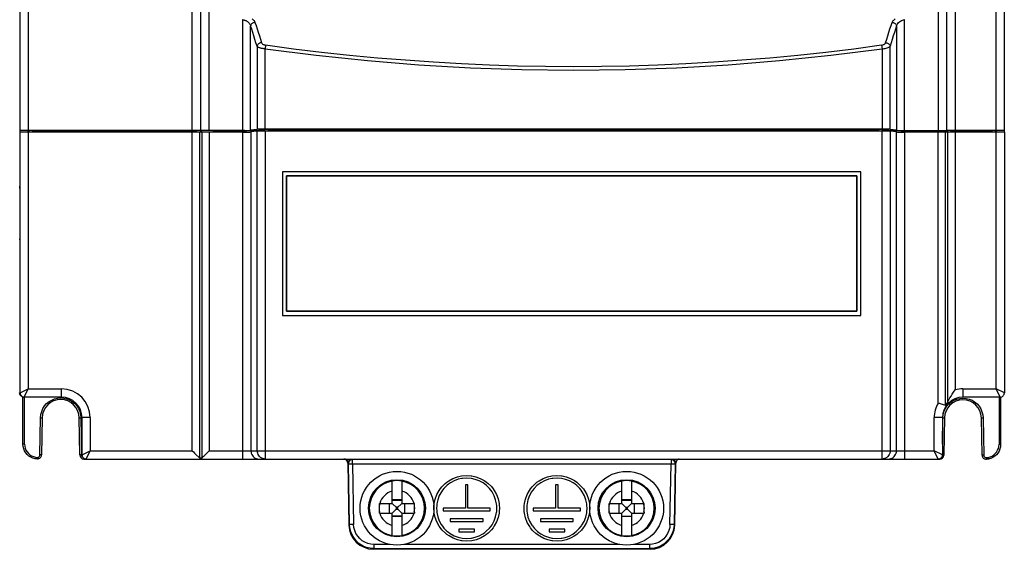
# Model space of a CAD drawing. Header units: millimetres. Extents: x 233 to 839, y 128 to 814.
# Tile 9 of 28: x 477 to 597, y 351 to 416. Entities that reach past the tile are written whole.
import ezdxf

# ---------------------------------------------------------------- set-up
doc = ezdxf.new("R2010")
doc.units = ezdxf.units.MM
doc.header["$LTSCALE"] = 65.395
doc.layers.get('0').update_dxf_attribs({"linetype": 'CONTINUOUS'})

msp = doc.modelspace()

# ---------------------------------------------------------------- linework, layer by layer
for p, q in [((498.11, 402.38), (498.11, 571.31)), ((477.12, 402.15), (477.12, 564.26)), ((597.12, 402.15), (597.12, 564.26)), ((478.12, 563.76), (478.12, 402.38)), ((591.12, 563.89), (591.12, 402.38)), ((596.12, 402.38), (596.12, 563.76)), ((499.11, 472.42), (499.11, 402.35)), ((500.14, 472.24), (500.14, 402.38)), ((589.06, 472.24), (589.06, 402.38)), ((590.12, 402.35), (590.12, 472.42)), ((499.14, 402.35), (499.14, 471.73)), ((590.06, 471.73), (590.06, 402.35)), ((477.1, 443.61), (477.08, 395.6)), ((504.24, 415.89), (504.24, 402.38)), ((584.96, 402.38), (584.96, 415.89)), ((505.23, 402.4), (505.23, 415.11)), ((583.97, 415.11), (583.97, 402.4)), ((506.01, 412.64), (506.01, 402.51)), ((507.05, 412.77), (506.99, 412.33)), ((506.99, 402.54), (506.99, 412.33)), ((582.15, 412.76), (582.21, 412.33)), ((582.21, 412.33), (582.21, 402.54)), ((583.2, 402.51), (583.2, 412.64)), ((477.12, 370.36), (477.12, 402.15)), ((498.11, 402.18), (477.96, 402.17)), ((498.11, 402.38), (478.12, 402.38)), ((478.12, 402.18), (478.12, 402.34)), ((478.12, 402.18), (478.12, 370.86)), ((478.62, 402.35), (478.62, 402.18)), ((498.63, 402.35), (478.62, 402.35)), ((498.11, 363.31), (498.11, 402.18)), ((498.63, 402.17), (498.63, 402.35)), ((499.32, 402.16), (498.98, 402.16)), ((498.98, 402.16), (498.98, 362.45)), ((499.13, 402.35), (499.11, 402.35)), ((499.13, 402.35), (499.13, 402.16)), ((499.32, 402.17), (499.14, 402.35)), ((499.14, 402.35), (499.14, 402.35)), ((499.32, 362.45), (499.32, 402.16)), ((504.52, 402.38), (499.99, 402.38)), ((504.28, 402.18), (500.18, 402.18)), ((500.18, 402.18), (500.18, 363.31)), ((500.69, 402.34), (500.64, 402.18)), ((500.69, 402.34), (500.69, 402.18)), ((501.19, 402.35), (501.04, 402.35)), ((501.19, 402.35), (504.48, 402.35)), ((501.19, 402.18), (501.19, 402.35)), ((504.24, 402.35), (504.24, 402.18)), ((504.28, 362.31), (504.28, 402.18)), ((506.01, 402.51), (505.23, 402.4)), ((506.04, 402.31), (505.26, 402.2)), ((505.26, 402.2), (505.26, 363.31)), ((506.04, 363.31), (506.04, 402.31)), ((506.16, 402.39), (506.21, 402.4)), ((506.21, 402.4), (506.92, 402.5)), ((506.21, 402.32), (506.21, 402.4)), ((506.99, 402.54), (506.72, 402.53)), ((506.75, 402.33), (507.02, 402.33)), ((506.92, 402.5), (506.92, 402.33)), ((507.02, 402.33), (507.02, 362.31)), ((507.41, 402.51), (565.05, 402.51)), ((507.41, 402.33), (507.41, 402.51)), ((515.09, 402.33), (515.09, 402.51)), ((515.62, 402.33), (515.62, 402.51)), ((516.62, 402.51), (516.62, 402.33)), ((519.12, 402.51), (519.12, 402.33)), ((520.12, 402.51), (520.12, 402.33)), ((522.62, 402.51), (522.62, 402.33)), ((523.62, 402.51), (523.62, 402.33)), ((524.09, 402.33), (524.09, 402.51)), ((565.11, 402.42), (565.05, 402.51)), ((565.05, 402.33), (565.05, 402.51)), ((565.07, 402.48), (574.16, 402.48)), ((565.11, 402.42), (565.62, 402.42)), ((565.11, 402.33), (565.11, 402.42)), ((565.62, 402.33), (565.62, 402.48)), ((566.62, 402.48), (566.62, 402.33)), ((566.62, 402.42), (569.12, 402.42)), ((567.67, 402.42), (567.67, 402.48)), ((567.74, 402.48), (567.74, 402.42)), ((567.82, 402.48), (567.82, 402.42)), ((567.89, 402.48), (567.89, 402.42)), ((568.02, 402.42), (568.02, 402.48)), ((568.19, 402.42), (568.19, 402.48)), ((568.47, 402.48), (568.47, 402.42)), ((569.12, 402.48), (569.12, 402.33)), ((570.12, 402.48), (570.12, 402.33)), ((570.12, 402.42), (572.62, 402.42)), ((572.62, 402.48), (572.62, 402.33)), ((573.62, 402.48), (573.62, 402.33)), ((573.62, 402.42), (574.12, 402.42)), ((573.9, 402.48), (573.9, 402.42)), ((574.18, 402.51), (574.12, 402.42)), ((574.12, 402.33), (574.12, 402.42)), ((574.18, 402.51), (581.79, 402.51)), ((574.18, 402.33), (574.18, 402.51)), ((581.79, 402.51), (581.79, 402.33)), ((582.21, 362.31), (582.21, 402.33)), ((582.28, 402.5), (582.99, 402.4)), ((582.28, 402.33), (582.28, 402.5)), ((582.99, 402.4), (583.04, 402.39)), ((582.99, 402.4), (582.99, 402.32)), ((583.97, 402.2), (583.19, 402.31)), ((583.19, 402.31), (583.19, 363.31)), ((583.97, 402.4), (583.2, 402.51)), ((583.97, 363.31), (583.97, 402.2)), ((589.05, 402.18), (584.95, 402.18)), ((584.95, 402.18), (584.95, 362.31)), ((584.96, 402.18), (584.96, 402.35)), ((588.01, 402.35), (588.01, 402.18)), ((588.56, 402.18), (588.51, 402.34)), ((588.51, 402.18), (588.51, 402.34)), ((589.05, 369.14), (589.05, 402.18)), ((589.87, 402.16), (590.06, 402.35)), ((590.25, 402.16), (589.92, 402.16)), ((589.92, 402.16), (589.92, 368.89)), ((590.12, 402.35), (590.11, 402.35)), ((590.11, 402.16), (590.11, 402.35)), ((590.25, 369.27), (590.25, 402.16)), ((595.62, 402.35), (590.61, 402.35)), ((590.61, 402.35), (590.61, 402.17)), ((596.12, 402.38), (591.12, 402.38)), ((596.12, 402.18), (591.12, 402.18)), ((591.12, 402.18), (591.12, 370.73)), ((595.62, 402.18), (595.62, 402.35)), ((596.12, 402.34), (596.12, 402.18)), ((596.12, 370.86), (596.12, 402.18)), ((597.12, 402.15), (597.12, 370.36)), ((579.62, 397.33), (509.12, 397.33)), ((509.12, 397.33), (509.12, 379.83)), ((579.12, 396.83), (509.62, 396.83)), ((509.62, 396.83), (579.12, 396.83)), ((509.62, 396.83), (509.62, 380.33)), ((509.62, 380.33), (509.62, 396.83)), ((579.12, 396.83), (579.12, 380.33)), ((579.12, 380.33), (579.12, 396.83)), ((579.62, 379.83), (579.62, 397.33)), ((477.08, 395.6), (477.08, 389.04)), ((477.08, 395.51), (477.08, 395.6)), ((477.08, 395.39), (477.08, 395.51)), ((477.08, 395.28), (477.08, 395.39)), ((477.08, 389.52), (477.12, 389.52)), ((477.08, 389.45), (477.08, 389.28)), ((477.08, 389.28), (477.08, 389.18)), ((477.08, 389.18), (477.08, 389.1)), ((477.08, 389.1), (477.08, 389.04)), ((477.08, 389.04), (477.08, 370.37)), ((509.12, 379.83), (579.62, 379.83)), ((579.12, 380.33), (509.62, 380.33)), ((509.62, 380.33), (579.12, 380.33)), ((477.08, 370.27), (477.07, 370.37)), ((477.09, 370.37), (477.08, 370.37)), ((477.08, 370.37), (477.09, 370.28)), ((477.09, 370.28), (477.12, 370.18)), ((477.12, 370.36), (478.12, 370.86)), ((477.28, 369.96), (477.2, 370.03)), ((477.38, 369.91), (477.28, 369.96)), ((477.47, 364.12), (477.47, 369.86)), ((477.62, 369.86), (478.12, 370.86)), ((482.17, 369.86), (477.62, 369.86)), ((477.67, 364.11), (477.67, 369.86)), ((478.12, 370.86), (482.17, 370.86)), ((481.7, 369.73), (482.07, 369.76)), ((482.07, 369.76), (482.45, 369.73)), ((482.17, 369.86), (482.17, 370.86)), ((591.69, 369.7), (592.07, 369.73)), ((592.07, 370.86), (596.12, 370.86)), ((592.07, 370.86), (592.07, 369.86)), ((596.62, 369.86), (592.07, 369.86)), ((592.07, 369.73), (592.46, 369.7)), ((597.12, 370.36), (596.12, 370.86)), ((596.62, 369.86), (596.12, 370.86)), ((596.47, 369.86), (596.47, 364.09)), ((596.67, 369.86), (596.67, 364.09)), ((479.54, 362.81), (479.62, 367.35)), ((479.62, 367.35), (479.66, 367.74)), ((479.82, 367.35), (479.74, 362.81)), ((484.4, 362.8), (484.32, 367.35)), ((484.48, 367.74), (484.52, 367.35)), ((484.52, 367.35), (484.6, 362.8)), ((485.67, 367.36), (484.67, 367.36)), ((484.67, 362.81), (484.67, 367.36)), ((485.67, 367.36), (485.67, 363.31)), ((589.57, 367.36), (588.57, 367.36)), ((588.57, 363.31), (588.57, 367.36)), ((589.57, 367.36), (589.57, 362.81)), ((589.62, 367.33), (589.66, 367.71)), ((594.48, 367.71), (594.52, 367.33)), ((589.57, 364.1), (589.62, 367.33)), ((589.82, 367.33), (589.74, 362.78)), ((589.82, 367.33), (589.82, 367.33)), ((594.4, 362.78), (594.32, 367.33)), ((594.52, 367.33), (594.6, 362.78)), ((477.67, 364.11), (477.69, 363.86)), ((477.69, 363.86), (477.75, 363.62)), ((479.39, 362.55), (479.45, 362.6)), ((479.53, 362.73), (479.54, 362.81)), ((484.41, 362.8), (484.4, 362.8)), ((484.43, 362.8), (484.41, 362.8)), ((484.6, 362.8), (484.5, 362.8)), ((484.6, 362.8), (484.61, 362.73)), ((484.61, 362.73), (484.64, 362.66)), ((484.64, 362.66), (484.69, 362.6)), ((484.67, 362.81), (485.67, 363.31)), ((485.17, 362.31), (485.67, 363.31)), ((485.67, 363.31), (498.11, 363.31)), ((498.51, 362.92), (498.98, 362.45)), ((500.18, 363.31), (588.57, 363.31)), ((589.57, 362.81), (588.57, 363.31)), ((589.07, 362.31), (588.57, 363.31)), ((595.16, 362.51), (595.39, 362.57)), ((479.24, 362.51), (479.23, 362.32)), ((484.9, 362.31), (484.9, 362.39)), ((484.9, 362.31), (485.17, 362.31)), ((485.17, 362.31), (589.07, 362.31)), ((498.98, 362.45), (499.32, 362.45)), ((517.02, 362.07), (517.02, 362.06)), ((517.08, 361.81), (517.09, 361.81)), ((517.08, 361.81), (517.21, 354.25)), ((517.09, 361.87), (517.09, 361.86)), ((517.09, 361.84), (517.09, 361.82)), ((517.16, 361.73), (517.09, 361.81)), ((517.16, 361.73), (517.66, 361.74)), ((517.29, 354.33), (517.16, 361.73)), ((517.36, 362.23), (517.31, 362.31)), ((517.61, 362.29), (517.66, 362.24)), ((556.48, 362.23), (517.66, 362.24)), ((517.66, 361.74), (517.66, 362.24)), ((517.66, 361.74), (556.48, 361.73)), ((517.66, 361.74), (517.79, 354.34)), ((538.87, 362.29), (556.54, 362.28)), ((556.35, 354.33), (556.48, 361.73)), ((556.48, 362.23), (556.54, 362.28)), ((556.48, 362.23), (556.48, 361.73)), ((556.48, 361.73), (556.98, 361.72)), ((556.78, 362.22), (556.84, 362.31)), ((556.98, 361.72), (556.85, 354.32)), ((556.93, 354.24), (557.06, 361.8)), ((557.05, 361.8), (556.98, 361.72)), ((557.06, 361.8), (557.05, 361.81)), ((557.19, 362.14), (557.14, 362.08)), ((589.07, 362.29), (589.24, 362.29)), ((589.24, 362.35), (589.24, 362.29)), ((594.83, 362.49), (594.91, 362.48)), ((594.91, 362.48), (595.16, 362.51)), ((594.91, 362.48), (594.91, 362.29)), ((530.43, 360.14), (530.95, 360.25)), ((532.2, 360.25), (532.68, 360.15)), ((541.43, 360.13), (541.95, 360.25)), ((543.2, 360.25), (543.68, 360.14)), ((522.47, 356.9), (522.47, 359.62)), ((523.67, 359.62), (523.67, 356.9)), ((528.55, 358.92), (528.95, 359.32)), ((529.18, 359.1), (528.8, 358.73)), ((528.95, 359.32), (529.14, 359.48)), ((529.14, 359.48), (529.4, 359.66)), ((529.35, 359.24), (529.18, 359.1)), ((529.6, 359.41), (529.35, 359.24)), ((531.73, 359.18), (531.41, 359.18)), ((531.41, 359.18), (531.41, 356.3)), ((531.73, 356.3), (531.73, 359.18)), ((533.8, 359.23), (533.57, 359.39)), ((533.98, 359.5), (534.17, 359.34)), ((534.17, 359.34), (534.58, 358.94)), ((534.58, 358.94), (534.8, 358.67)), ((539.55, 358.92), (539.95, 359.32)), ((540.18, 359.1), (539.8, 358.73)), ((539.95, 359.32), (540.14, 359.48)), ((540.14, 359.48), (540.4, 359.66)), ((540.35, 359.24), (540.18, 359.1)), ((540.6, 359.41), (540.35, 359.24)), ((542.73, 359.18), (542.41, 359.18)), ((542.41, 359.18), (542.41, 356.3)), ((542.73, 356.3), (542.73, 359.18)), ((544.8, 359.23), (544.57, 359.39)), ((544.98, 359.49), (545.17, 359.34)), ((545.17, 359.34), (545.58, 358.93)), ((545.58, 358.93), (545.8, 358.66)), ((550.47, 356.9), (550.47, 359.61)), ((551.67, 359.61), (551.67, 356.9)), ((528.21, 358.47), (528.37, 358.7)), ((528.37, 358.7), (528.55, 358.92)), ((528.61, 358.49), (528.48, 358.31)), ((528.8, 358.73), (528.61, 358.49)), ((534.66, 358.29), (534.52, 358.5)), ((539.21, 358.47), (539.36, 358.69)), ((539.36, 358.69), (539.55, 358.92)), ((539.6, 358.48), (539.48, 358.31)), ((539.8, 358.73), (539.6, 358.48)), ((545.66, 358.29), (545.52, 358.5)), ((520.95, 356.9), (522.47, 356.9)), ((520.95, 356.78), (520.95, 356.9)), ((520.95, 355.7), (520.95, 356.78)), ((522.12, 356.9), (522.12, 355.7)), ((523.67, 357.32), (522.47, 357.32)), ((523.67, 357.25), (522.47, 357.25)), ((522.55, 356.82), (522.47, 356.9)), ((522.96, 356.42), (522.55, 356.82)), ((523.18, 356.42), (523.59, 356.82)), ((523.59, 356.82), (523.67, 356.9)), ((523.67, 356.9), (525.19, 356.9)), ((524.02, 355.7), (524.02, 356.9)), ((525.19, 355.83), (525.19, 356.9)), ((527.57, 356.3), (527.58, 356.64)), ((527.58, 356.64), (527.61, 356.88)), ((527.91, 356.65), (527.89, 356.3)), ((535.25, 356.3), (535.24, 356.61)), ((535.53, 356.88), (535.55, 356.72)), ((535.55, 356.72), (535.57, 356.3)), ((538.57, 356.3), (538.59, 356.66)), ((538.59, 356.66), (538.61, 356.88)), ((538.91, 356.69), (538.89, 356.3)), ((546.25, 356.3), (546.23, 356.63)), ((546.53, 356.88), (546.55, 356.72)), ((546.55, 356.72), (546.57, 356.3)), ((548.95, 356.9), (550.47, 356.9)), ((548.95, 356.77), (548.95, 356.9)), ((548.95, 355.7), (548.95, 356.77)), ((550.12, 356.9), (550.12, 355.7)), ((551.67, 357.32), (550.47, 357.32)), ((551.67, 357.24), (550.47, 357.24)), ((550.55, 356.82), (550.47, 356.9)), ((550.96, 356.41), (550.55, 356.82)), ((551.18, 356.41), (551.59, 356.82)), ((551.59, 356.82), (551.67, 356.9)), ((551.67, 356.9), (553.19, 356.9)), ((552.02, 355.7), (552.02, 356.9)), ((553.19, 355.82), (553.19, 356.9)), ((520.95, 355.7), (522.47, 355.7)), ((522.55, 355.78), (522.47, 355.7)), ((522.47, 352.99), (522.47, 355.7)), ((522.47, 355.36), (523.67, 355.36)), ((522.96, 356.19), (522.55, 355.78)), ((523.18, 356.42), (522.96, 356.42)), ((522.96, 356.42), (522.96, 356.19)), ((522.96, 356.19), (523.18, 356.19)), ((523.18, 356.19), (523.18, 356.42)), ((523.18, 356.19), (523.59, 355.78)), ((523.59, 355.78), (523.67, 355.7)), ((523.67, 355.7), (525.19, 355.7)), ((523.67, 355.7), (523.67, 352.99)), ((525.19, 355.83), (525.19, 355.7)), ((527.59, 355.88), (527.57, 356.3)), ((527.61, 355.72), (527.59, 355.88)), ((527.89, 356.3), (527.91, 355.97)), ((531.41, 356.3), (528.69, 356.3)), ((528.69, 356.3), (528.69, 355.98)), ((528.69, 355.98), (534.45, 355.98)), ((534.45, 356.3), (531.73, 356.3)), ((534.45, 355.98), (534.45, 356.3)), ((535.23, 355.91), (535.25, 356.3)), ((535.55, 355.94), (535.53, 355.72)), ((535.57, 356.3), (535.55, 355.94)), ((538.59, 355.92), (538.57, 356.3)), ((538.61, 355.69), (538.59, 355.92)), ((538.89, 356.3), (538.91, 355.89)), ((542.41, 356.3), (539.69, 356.3)), ((539.69, 356.3), (539.69, 355.98)), ((539.69, 355.98), (545.45, 355.98)), ((545.45, 356.3), (542.73, 356.3)), ((545.45, 355.98), (545.45, 356.3)), ((546.23, 355.87), (546.25, 356.3)), ((546.56, 355.94), (546.53, 355.7)), ((546.57, 356.3), (546.56, 355.94)), ((548.95, 355.7), (550.47, 355.7)), ((550.55, 355.78), (550.47, 355.7)), ((550.47, 352.98), (550.47, 355.7)), ((550.47, 355.35), (551.67, 355.35)), ((550.96, 356.19), (550.55, 355.78)), ((551.18, 356.41), (550.96, 356.41)), ((550.96, 356.41), (550.96, 356.19)), ((550.96, 356.19), (551.18, 356.19)), ((551.18, 356.19), (551.18, 356.41)), ((551.18, 356.19), (551.59, 355.78)), ((551.59, 355.78), (551.67, 355.7)), ((551.67, 355.7), (553.19, 355.7)), ((551.67, 355.7), (551.67, 352.98)), ((553.19, 355.82), (553.19, 355.7)), ((517.21, 354.25), (517.29, 354.33)), ((517.79, 354.34), (517.29, 354.33)), ((523.67, 355.28), (522.47, 355.28)), ((528.47, 354.31), (528.62, 354.1)), ((533.57, 355.02), (529.57, 355.02)), ((529.57, 355.02), (529.57, 354.7)), ((529.57, 354.7), (533.57, 354.7)), ((533.57, 354.7), (533.57, 355.02)), ((534.54, 354.13), (534.66, 354.3)), ((534.93, 354.14), (534.78, 353.91)), ((539.5, 354.25), (539.59, 354.14)), ((539.59, 354.14), (539.83, 353.84)), ((544.57, 355.02), (540.57, 355.02)), ((540.57, 355.02), (540.57, 354.7)), ((540.57, 354.7), (544.57, 354.7)), ((544.57, 354.7), (544.57, 355.02)), ((545.29, 353.82), (545.56, 354.14)), ((545.56, 354.14), (545.62, 354.23)), ((551.67, 355.28), (550.47, 355.28)), ((556.85, 354.32), (556.35, 354.33)), ((556.85, 354.32), (556.93, 354.24)), ((528.56, 353.67), (528.34, 353.94)), ((528.97, 353.26), (528.56, 353.67)), ((529.16, 353.11), (528.97, 353.26)), ((529.34, 353.38), (529.57, 353.21)), ((532.53, 353.74), (530.61, 353.74)), ((530.61, 353.74), (530.61, 353.42)), ((530.61, 353.42), (532.53, 353.42)), ((532.53, 353.42), (532.53, 353.74)), ((533.54, 353.2), (533.78, 353.36)), ((534, 353.12), (533.74, 352.94)), ((533.78, 353.36), (533.96, 353.51)), ((533.96, 353.51), (534.34, 353.88)), ((534.19, 353.28), (534, 353.12)), ((534.59, 353.68), (534.19, 353.28)), ((534.34, 353.88), (534.54, 354.13)), ((534.78, 353.91), (534.59, 353.68)), ((539.35, 353.92), (539.25, 354.06)), ((539.61, 353.6), (539.35, 353.92)), ((540.02, 353.21), (539.61, 353.6)), ((539.83, 353.84), (540.2, 353.48)), ((540.15, 353.11), (540.02, 353.21)), ((540.48, 352.88), (540.15, 353.11)), ((540.2, 353.48), (540.37, 353.35)), ((540.37, 353.35), (540.61, 353.17)), ((543.53, 353.74), (541.61, 353.74)), ((541.61, 353.74), (541.61, 353.42)), ((541.61, 353.42), (543.53, 353.42)), ((543.53, 353.42), (543.53, 353.74)), ((544.5, 353.15), (544.77, 353.34)), ((544.99, 353.11), (544.69, 352.9)), ((544.77, 353.34), (544.91, 353.46)), ((544.91, 353.46), (545.29, 353.82)), ((545.14, 353.23), (544.99, 353.11)), ((545.55, 353.62), (545.14, 353.23)), ((545.78, 353.91), (545.55, 353.62)), ((545.9, 354.08), (545.78, 353.91)), ((522.25, 351.88), (520.29, 351.88)), ((520.29, 351.38), (520.29, 351.88)), ((550.25, 351.88), (523.89, 351.88)), ((530.94, 352.35), (530.46, 352.46)), ((532.71, 352.47), (532.19, 352.35)), ((541.94, 352.35), (541.48, 352.44)), ((543.69, 352.45), (543.2, 352.34)), ((553.85, 351.88), (551.89, 351.88)), ((553.85, 351.88), (553.85, 351.38)), ((520.29, 351.38), (520.21, 351.3)), ((553.93, 351.3), (520.21, 351.3)), ((520.29, 351.38), (553.85, 351.38)), ((553.93, 351.3), (553.85, 351.38))]:
    msp.add_line(p, q)
for points in [[(504.24, 415.89), (504.31, 415.87), (504.38, 415.86), (504.45, 415.84), (504.51, 415.82), (504.58, 415.8), (504.65, 415.77), (504.71, 415.73), (504.78, 415.7), (504.84, 415.65), (504.9, 415.61), (504.96, 415.56), (505.01, 415.5), (505.06, 415.45), (505.11, 415.39), (505.15, 415.32), (505.18, 415.25), (505.21, 415.19), (505.23, 415.11)], [(505.76, 415.56), (505.69, 415.55), (505.61, 415.54), (505.54, 415.51), (505.47, 415.47), (505.41, 415.43), (505.35, 415.38), (505.31, 415.32), (505.27, 415.26), (505.24, 415.19), (505.23, 415.11)], [(505.4, 415.97), (505.49, 415.91), (505.57, 415.84), (505.64, 415.78), (505.69, 415.7), (505.73, 415.63), (505.76, 415.56)], [(505.76, 415.56), (505.9, 415.16), (506.03, 414.76), (506.16, 414.35), (506.29, 413.93), (506.42, 413.51), (506.56, 413.07)], [(582.64, 413.07), (582.78, 413.51), (582.91, 413.93), (583.04, 414.35), (583.17, 414.76), (583.31, 415.16), (583.44, 415.56)], [(583.44, 415.56), (583.47, 415.63), (583.51, 415.7), (583.57, 415.77), (583.63, 415.84), (583.71, 415.91), (583.8, 415.97)], [(583.44, 415.56), (583.51, 415.55), (583.59, 415.54), (583.66, 415.51), (583.73, 415.47), (583.79, 415.43), (583.85, 415.38), (583.9, 415.32), (583.93, 415.26), (583.96, 415.19), (583.97, 415.11)], [(583.97, 415.11), (584.01, 415.23), (584.06, 415.34), (584.13, 415.44), (584.21, 415.53), (584.32, 415.62), (584.44, 415.7), (584.57, 415.77), (584.71, 415.83), (584.84, 415.86), (584.96, 415.89)], [(506.01, 412.64), (505.88, 413.06), (505.75, 413.48), (505.62, 413.9), (505.49, 414.31), (505.36, 414.71), (505.23, 415.11)], [(583.97, 415.11), (583.84, 414.71), (583.71, 414.31), (583.58, 413.9), (583.45, 413.48), (583.32, 413.06), (583.2, 412.64)], [(506.56, 413.07), (506.48, 413.07), (506.4, 413.05), (506.33, 413.03), (506.26, 412.99), (506.19, 412.95), (506.14, 412.9), (506.09, 412.84), (506.05, 412.78), (506.02, 412.71), (506.01, 412.64)], [(506.56, 413.07), (506.58, 413.02), (506.63, 412.97), (506.68, 412.92), (506.75, 412.87), (506.82, 412.84), (506.9, 412.81), (506.97, 412.78), (507.05, 412.77)], [(582.15, 412.77), (582.23, 412.78), (582.31, 412.81), (582.38, 412.84), (582.46, 412.87), (582.52, 412.92), (582.58, 412.97), (582.62, 413.02), (582.64, 413.07)], [(582.64, 413.07), (582.72, 413.07), (582.8, 413.05), (582.87, 413.03), (582.94, 412.99), (583.01, 412.95), (583.07, 412.9), (583.11, 412.84), (583.15, 412.78), (583.18, 412.71), (583.2, 412.64)], [(506.99, 412.33), (506.92, 412.34), (506.84, 412.35), (506.76, 412.36), (506.69, 412.37), (506.62, 412.38), (506.55, 412.39), (506.48, 412.41), (506.42, 412.43), (506.36, 412.44), (506.3, 412.46), (506.24, 412.48), (506.19, 412.5), (506.15, 412.52), (506.11, 412.55), (506.07, 412.57), (506.05, 412.59), (506.02, 412.61), (506.01, 412.64)], [(506.99, 412.33), (513.23, 411.54), (519.48, 410.9), (525.75, 410.39), (532.03, 410.03), (538.31, 409.82), (544.6, 409.74), (550.89, 409.82), (557.17, 410.03), (563.45, 410.39), (569.72, 410.9), (575.97, 411.54), (582.21, 412.33)], [(582.15, 412.77), (578.75, 412.31), (575.34, 411.9), (571.93, 411.53), (568.52, 411.21), (565.11, 410.93), (561.69, 410.69), (558.28, 410.49), (554.86, 410.34), (551.44, 410.23), (548.02, 410.17), (544.6, 410.15), (541.18, 410.17), (537.76, 410.23), (534.34, 410.34), (530.92, 410.49), (527.51, 410.69), (524.09, 410.93), (520.68, 411.21), (517.27, 411.53), (513.86, 411.9), (510.45, 412.31), (507.05, 412.77)], [(582.21, 412.33), (582.35, 412.35), (582.48, 412.36), (582.61, 412.39), (582.73, 412.41), (582.85, 412.44), (582.95, 412.48), (583.04, 412.52), (583.11, 412.56), (583.16, 412.6), (583.2, 412.64)], [(477.96, 402.17), (477.81, 402.17), (477.66, 402.17), (477.53, 402.17), (477.41, 402.17), (477.31, 402.16), (477.23, 402.16), (477.16, 402.16), (477.13, 402.15), (477.12, 402.15)], [(499.99, 402.38), (499.83, 402.38), (499.69, 402.38), (499.56, 402.37), (499.44, 402.37), (499.34, 402.37), (499.25, 402.36), (499.19, 402.36), (499.16, 402.36), (499.14, 402.35)], [(501.04, 402.35), (500.97, 402.35), (500.9, 402.35), (500.84, 402.35), (500.79, 402.35), (500.75, 402.34), (500.72, 402.34), (500.7, 402.34), (500.69, 402.34)], [(504.48, 402.35), (504.71, 402.35), (504.93, 402.36), (505.14, 402.36), (505.34, 402.36), (505.53, 402.36), (505.7, 402.37), (505.85, 402.37)], [(504.52, 402.38), (504.65, 402.38), (504.77, 402.38), (504.89, 402.38), (504.99, 402.39), (505.07, 402.39), (505.14, 402.39), (505.19, 402.4), (505.23, 402.4)], [(505.85, 402.37), (505.97, 402.38), (506.08, 402.38), (506.16, 402.39)], [(506.72, 402.53), (506.58, 402.53), (506.46, 402.53), (506.35, 402.53), (506.25, 402.53), (506.16, 402.52), (506.09, 402.52), (506.04, 402.52), (506.01, 402.51)], [(506.04, 402.31), (506.07, 402.31), (506.13, 402.32), (506.2, 402.32), (506.28, 402.32), (506.38, 402.33), (506.5, 402.33), (506.62, 402.33), (506.75, 402.33)], [(583.2, 402.51), (583.16, 402.52), (583.11, 402.52), (583.04, 402.52), (582.95, 402.53), (582.85, 402.53), (582.74, 402.53), (582.62, 402.53), (582.49, 402.53), (582.35, 402.54), (506.99, 402.54)], [(507.02, 402.33), (582.35, 402.33), (582.48, 402.33), (582.61, 402.33), (582.74, 402.33), (582.85, 402.33), (582.95, 402.32), (583.03, 402.32), (583.1, 402.32), (583.16, 402.31), (583.19, 402.31)], [(583.04, 402.39), (583.12, 402.38), (583.23, 402.38), (583.36, 402.37)], [(583.36, 402.37), (583.5, 402.37), (583.67, 402.36), (583.86, 402.36), (584.06, 402.36), (584.27, 402.36), (584.5, 402.35), (584.72, 402.35), (588.01, 402.35)], [(583.97, 402.4), (584.01, 402.4), (584.06, 402.39), (584.13, 402.39), (584.22, 402.39), (584.32, 402.38), (584.43, 402.38), (584.55, 402.38), (584.68, 402.38), (584.82, 402.38), (589.06, 402.38)], [(588.51, 402.34), (588.5, 402.34), (588.48, 402.34), (588.45, 402.34), (588.41, 402.35), (588.36, 402.35), (588.3, 402.35), (588.23, 402.35), (588.16, 402.35), (588.01, 402.35)], [(589.06, 402.38), (589.22, 402.38), (589.37, 402.38), (589.51, 402.38), (589.65, 402.37), (589.76, 402.37), (589.87, 402.37), (589.95, 402.36), (590.01, 402.36), (590.04, 402.36), (590.06, 402.35)], [(477.08, 395.6), (477.09, 395.54), (477.1, 395.48), (477.12, 395.45)], [(477.08, 389.04), (477.09, 389.1), (477.1, 389.16), (477.12, 389.18)], [(477.12, 389.03), (477.11, 389.03), (477.09, 389.03), (477.08, 389.04)], [(477.2, 370.03), (477.15, 370.1), (477.11, 370.17), (477.08, 370.27)], [(479.66, 367.74), (479.76, 368.11), (479.91, 368.46), (480.11, 368.78), (480.36, 369.07), (480.66, 369.31), (480.98, 369.5), (481.33, 369.65), (481.7, 369.73)], [(482.45, 369.73), (482.82, 369.64), (483.17, 369.5), (483.49, 369.31), (483.78, 369.07), (484.03, 368.78), (484.24, 368.46), (484.39, 368.11), (484.48, 367.74)], [(590.25, 369.27), (590.36, 369.51), (590.48, 369.75), (590.62, 369.99), (590.77, 370.23), (590.94, 370.48), (591.12, 370.73)], [(589.05, 369.14), (589.31, 369.07), (589.43, 369.03), (589.55, 369), (589.66, 368.97)], [(589.66, 367.71), (589.75, 368.08), (589.9, 368.43), (590.11, 368.75), (590.36, 369.03), (590.65, 369.28), (590.97, 369.47), (591.32, 369.62), (591.69, 369.7)], [(589.66, 368.97), (589.84, 368.91), (589.92, 368.89)], [(592.46, 369.7), (592.82, 369.62), (593.18, 369.47), (593.5, 369.28), (593.79, 369.03), (594.04, 368.75), (594.24, 368.42), (594.39, 368.08), (594.48, 367.71)], [(479.62, 367.35), (479.67, 367.35), (479.72, 367.35), (479.76, 367.35), (479.79, 367.35), (479.82, 367.35), (479.82, 367.35)], [(484.32, 367.35), (484.33, 367.35), (484.35, 367.35), (484.38, 367.35), (484.42, 367.35), (484.47, 367.35), (484.52, 367.35)], [(589.62, 367.33), (589.67, 367.33), (589.72, 367.33), (589.76, 367.33), (589.79, 367.33), (589.82, 367.33)], [(594.32, 367.33), (594.33, 367.33), (594.35, 367.33), (594.38, 367.33), (594.42, 367.33), (594.47, 367.33), (594.52, 367.33)], [(477.67, 364.11), (477.62, 364.11), (477.57, 364.11), (477.53, 364.11), (477.5, 364.11), (477.48, 364.11), (477.47, 364.12)], [(477.56, 363.57), (477.49, 363.84), (477.47, 364.12)], [(596.39, 363.59), (596.45, 363.83), (596.47, 364.09)], [(596.67, 364.09), (596.67, 364.09), (596.65, 364.09), (596.62, 364.08), (596.57, 364.08), (596.53, 364.08), (596.47, 364.08)], [(596.67, 364.09), (596.65, 363.81), (596.59, 363.54)], [(478.68, 362.41), (478.43, 362.52), (478.19, 362.67), (477.98, 362.86), (477.81, 363.07), (477.66, 363.31), (477.56, 363.57)], [(477.75, 363.62), (477.84, 363.39), (477.97, 363.18), (478.13, 362.99), (478.31, 362.83), (478.52, 362.7), (478.75, 362.6)], [(478.75, 362.6), (478.99, 362.54), (479.24, 362.51)], [(479.24, 362.51), (479.32, 362.52), (479.39, 362.55)], [(479.45, 362.6), (479.5, 362.66), (479.53, 362.73)], [(479.74, 362.81), (479.74, 362.81), (479.72, 362.81), (479.69, 362.8), (479.65, 362.81), (479.6, 362.81), (479.54, 362.81)], [(484.5, 362.8), (484.46, 362.8), (484.43, 362.8)], [(498.11, 363.31), (498.26, 363.17), (498.39, 363.03), (498.51, 362.92)], [(499.32, 362.45), (499.46, 362.6), (499.57, 362.7)], [(499.57, 362.7), (499.78, 362.92), (499.9, 363.03), (500.04, 363.17), (500.18, 363.31)], [(505.26, 363.31), (505.28, 363.16), (505.31, 363.01), (505.37, 362.86), (505.45, 362.73), (505.55, 362.61), (505.67, 362.51), (505.8, 362.42), (505.94, 362.36), (506.09, 362.33), (506.25, 362.31)], [(507.02, 362.31), (506.87, 362.33), (506.72, 362.36), (506.58, 362.42), (506.45, 362.51), (506.33, 362.61), (506.23, 362.73), (506.15, 362.86), (506.09, 363.01), (506.05, 363.16), (506.04, 363.31)], [(583.19, 363.31), (583.18, 363.16), (583.14, 363.01), (583.08, 362.86), (583, 362.73), (582.9, 362.61), (582.79, 362.51), (582.65, 362.42), (582.51, 362.36), (582.36, 362.33), (582.21, 362.31)], [(582.98, 362.31), (583.14, 362.33), (583.29, 362.36), (583.43, 362.42), (583.56, 362.51), (583.68, 362.61), (583.78, 362.73), (583.86, 362.86), (583.92, 363.01), (583.96, 363.16), (583.97, 363.31)], [(589.74, 362.78), (589.74, 362.78), (589.72, 362.78), (589.69, 362.78), (589.65, 362.78), (589.6, 362.78), (589.54, 362.78)], [(594.6, 362.78), (594.55, 362.78), (594.5, 362.78), (594.46, 362.78), (594.43, 362.78), (594.41, 362.78), (594.4, 362.78)], [(594.6, 362.78), (594.61, 362.7), (594.64, 362.63)], [(594.64, 362.63), (594.69, 362.57), (594.76, 362.52), (594.83, 362.49)], [(595.39, 362.57), (595.62, 362.67), (595.83, 362.8), (596.02, 362.97), (596.17, 363.15), (596.3, 363.37), (596.39, 363.59)], [(596.59, 363.54), (596.48, 363.28), (596.34, 363.04), (596.16, 362.83), (595.95, 362.65), (595.71, 362.5), (595.46, 362.39)], [(479.23, 362.32), (478.95, 362.34), (478.68, 362.41)], [(517.02, 362.07), (516.97, 362.14), (516.93, 362.18), (516.87, 362.23), (516.78, 362.28), (516.69, 362.3), (516.63, 362.31), (516.59, 362.31)], [(516.82, 362.26), (516.83, 362.26), (516.84, 362.25), (516.85, 362.24), (516.87, 362.23), (516.88, 362.22), (516.89, 362.21), (516.91, 362.2)], [(516.91, 362.2), (516.92, 362.19), (516.93, 362.18), (516.95, 362.17), (516.96, 362.15), (516.97, 362.14), (516.98, 362.13), (516.98, 362.12), (516.99, 362.11), (517, 362.1), (517, 362.09), (517.01, 362.08), (517.02, 362.08), (517.02, 362.07)], [(517.09, 361.82), (517.08, 361.91), (517.06, 361.99), (517.02, 362.07)], [(517.02, 362.06), (517.03, 362.04), (517.04, 362.04), (517.04, 362.03), (517.05, 362.02), (517.05, 362.01), (517.05, 362), (517.06, 361.99), (517.06, 361.98), (517.07, 361.96), (517.07, 361.95), (517.07, 361.94), (517.08, 361.92), (517.08, 361.92)], [(517.08, 361.92), (517.08, 361.91), (517.08, 361.89), (517.08, 361.88), (517.09, 361.87)], [(517.09, 361.81), (517.09, 361.81), (517.09, 361.82), (517.1, 361.84), (517.1, 361.87), (517.11, 361.91), (517.13, 361.96), (517.14, 362), (517.17, 362.04), (517.2, 362.09)], [(517.09, 361.87), (517.09, 361.86), (517.09, 361.84)], [(517.09, 361.86), (517.09, 361.86), (517.09, 361.84), (517.09, 361.83)], [(517.66, 362.24), (517.56, 362.23), (517.47, 362.2), (517.38, 362.16), (517.31, 362.09), (517.24, 362.02), (517.2, 361.93), (517.17, 361.84), (517.16, 361.73)], [(517.2, 362.09), (517.25, 362.14), (517.3, 362.19), (517.36, 362.23)], [(517.36, 362.23), (517.4, 362.25), (517.44, 362.26), (517.48, 362.28), (517.52, 362.29), (517.56, 362.29), (517.61, 362.29)], [(556.98, 361.72), (556.97, 361.83), (556.94, 361.92), (556.9, 362.01), (556.84, 362.09), (556.76, 362.15), (556.67, 362.19), (556.58, 362.22), (556.48, 362.23)], [(556.54, 362.28), (556.58, 362.28), (556.62, 362.28), (556.66, 362.27), (556.7, 362.26), (556.74, 362.24), (556.78, 362.22)], [(556.78, 362.22), (556.84, 362.18), (556.89, 362.13), (556.93, 362.09), (556.96, 362.05), (556.99, 362.01), (557.01, 361.97), (557.02, 361.94), (557.03, 361.91), (557.04, 361.87), (557.04, 361.84), (557.05, 361.82), (557.05, 361.8)], [(557.14, 362.08), (557.1, 362.01), (557.07, 361.95), (557.06, 361.88), (557.05, 361.81)], [(557.14, 362.08), (557.12, 362.06), (557.11, 362.05), (557.11, 362.03), (557.1, 362.01), (557.09, 362), (557.09, 361.98), (557.08, 361.97), (557.08, 361.96), (557.07, 361.95), (557.07, 361.93), (557.07, 361.92), (557.06, 361.91), (557.06, 361.9), (557.06, 361.89), (557.06, 361.88), (557.06, 361.87), (557.06, 361.86), (557.05, 361.85), (557.05, 361.85), (557.05, 361.84), (557.05, 361.83), (557.05, 361.83), (557.05, 361.82), (557.05, 361.82), (557.05, 361.81), (557.05, 361.81), (557.05, 361.81), (557.05, 361.81), (557.05, 361.81), (557.05, 361.8)], [(557.05, 361.8), (557.05, 361.8), (557.05, 361.8), (557.05, 361.8), (557.05, 361.8), (557.05, 361.8), (557.05, 361.81)], [(557.26, 362.21), (557.24, 362.19), (557.22, 362.17), (557.2, 362.15), (557.18, 362.13), (557.16, 362.12), (557.15, 362.1), (557.14, 362.08)], [(557.47, 362.3), (557.39, 362.28), (557.32, 362.25), (557.25, 362.2), (557.19, 362.14)], [(557.31, 362.24), (557.28, 362.23), (557.26, 362.21)], [(557.42, 362.29), (557.4, 362.29), (557.38, 362.28), (557.36, 362.27), (557.33, 362.26), (557.31, 362.24)], [(595.46, 362.39), (595.19, 362.32), (594.91, 362.29)], [(594.94, 362.3), (595.21, 362.33), (595.47, 362.41)], [(529.4, 359.66), (529.9, 359.94), (530.43, 360.14)], [(530.95, 360.25), (531.55, 360.3), (532.12, 360.26), (532.2, 360.25)], [(532.68, 360.15), (533.21, 359.95), (533.72, 359.68), (533.98, 359.5)], [(540.4, 359.66), (540.9, 359.93), (541.43, 360.13)], [(541.95, 360.25), (542.55, 360.3), (543.12, 360.26), (543.2, 360.25)], [(543.68, 360.14), (544.21, 359.95), (544.72, 359.68), (544.98, 359.49)], [(530.99, 359.94), (530.55, 359.84), (530.06, 359.66), (529.6, 359.41)], [(532.15, 359.94), (531.59, 359.98), (531.06, 359.95), (530.99, 359.94)], [(533.57, 359.39), (533.11, 359.64), (532.62, 359.83), (532.15, 359.94)], [(534.52, 358.5), (534.35, 358.71), (533.98, 359.08), (533.8, 359.23)], [(541.99, 359.93), (541.55, 359.84), (541.06, 359.66), (540.6, 359.41)], [(543.14, 359.94), (542.59, 359.98), (542.06, 359.95), (541.99, 359.93)], [(544.57, 359.39), (544.11, 359.64), (543.62, 359.83), (543.14, 359.94)], [(545.52, 358.5), (545.35, 358.71), (544.98, 359.08), (544.8, 359.23)], [(527.61, 356.88), (527.73, 357.43), (527.93, 357.97), (528.21, 358.47)], [(528.48, 358.31), (528.23, 357.84), (528.04, 357.35), (527.93, 356.84), (527.91, 356.65)], [(535.24, 356.61), (535.21, 356.83), (535.1, 357.34), (534.92, 357.83), (534.66, 358.29)], [(534.8, 358.67), (534.93, 358.48), (535.2, 357.98), (535.41, 357.44), (535.53, 356.88)], [(538.61, 356.88), (538.73, 357.43), (538.93, 357.97), (539.21, 358.47)], [(539.48, 358.31), (539.23, 357.84), (539.04, 357.35), (538.93, 356.83), (538.91, 356.69)], [(546.23, 356.63), (546.21, 356.83), (546.1, 357.34), (545.92, 357.83), (545.66, 358.29)], [(545.8, 358.66), (545.93, 358.48), (546.2, 357.97), (546.41, 357.43), (546.53, 356.88)], [(528.34, 353.94), (528.21, 354.12), (527.94, 354.63), (527.73, 355.17), (527.61, 355.72)], [(527.91, 355.97), (527.93, 355.77), (528.04, 355.26), (528.22, 354.77), (528.47, 354.31)], [(534.66, 354.3), (534.91, 354.76), (535.1, 355.26), (535.21, 355.77), (535.23, 355.91)], [(535.53, 355.72), (535.41, 355.17), (535.21, 354.64), (534.93, 354.14)], [(539.25, 354.06), (538.96, 354.56), (538.74, 355.12), (538.61, 355.69)], [(538.91, 355.89), (538.93, 355.75), (539.04, 355.22), (539.24, 354.72), (539.5, 354.25)], [(545.62, 354.23), (545.89, 354.7), (546.09, 355.21), (546.21, 355.74), (546.23, 355.87)], [(546.53, 355.7), (546.4, 355.13), (546.19, 354.58), (545.9, 354.08)], [(520.29, 351.38), (519.82, 351.42), (519.37, 351.53), (518.94, 351.7), (518.54, 351.94), (518.18, 352.24), (517.88, 352.6), (517.63, 352.99), (517.45, 353.42), (517.33, 353.87), (517.29, 354.33)], [(520.29, 351.88), (519.9, 351.91), (519.53, 352), (519.17, 352.15), (518.83, 352.35), (518.53, 352.6), (518.28, 352.9), (518.07, 353.23), (517.92, 353.59), (517.82, 353.96), (517.79, 354.34)], [(556.35, 354.33), (556.32, 353.95), (556.22, 353.58), (556.07, 353.22), (555.86, 352.89), (555.6, 352.59), (555.3, 352.34), (554.97, 352.14), (554.61, 351.99), (554.24, 351.91), (553.85, 351.88)], [(556.85, 354.32), (556.81, 353.86), (556.69, 353.41), (556.51, 352.98), (556.26, 352.59), (555.95, 352.24), (555.6, 351.94), (555.2, 351.7), (554.77, 351.52), (554.32, 351.41), (553.85, 351.38)], [(528.62, 354.1), (528.79, 353.89), (529.15, 353.52), (529.34, 353.38)], [(530.46, 352.46), (529.92, 352.66), (529.42, 352.93), (529.16, 353.11)], [(529.57, 353.21), (530.03, 352.96), (530.52, 352.78), (531, 352.67)], [(532.15, 352.67), (532.59, 352.77), (533.08, 352.95), (533.54, 353.2)], [(533.74, 352.94), (533.24, 352.67), (532.71, 352.47)], [(540.61, 353.17), (541.06, 352.93), (541.54, 352.76), (541.96, 352.67)], [(543.18, 352.67), (543.57, 352.75), (544.05, 352.92), (544.5, 353.15)], [(532.19, 352.35), (531.58, 352.3), (531.02, 352.34), (530.94, 352.35)], [(531, 352.67), (531.55, 352.62), (532.08, 352.66), (532.15, 352.67)], [(541.48, 352.44), (540.96, 352.62), (540.48, 352.88)], [(543.2, 352.34), (542.59, 352.3), (542.03, 352.33), (541.94, 352.35)], [(541.96, 352.67), (542.04, 352.65), (542.55, 352.62), (543.07, 352.65), (543.18, 352.67)], [(544.69, 352.9), (544.21, 352.64), (543.69, 352.45)]]:
    msp.add_lwpolyline(points)
for centre, radius in [((523.07, 356.3), 4.5), ((551.07, 356.3), 4.5), ((523.07, 356.3), 3.48), ((523.07, 356.3), 3.48), ((551.07, 356.3), 3.48), ((551.07, 356.3), 3.48)]:
    msp.add_circle(centre, radius)
for centre, radius, start, end in [((574.14, 402.44), 0.025, 77.3454, 215.2804), ((477.62, 370.36), 0.5, 179.9994, 269.9998), ((477.62, 370.36), 0.5, 180, 259.0327), ((482.17, 367.36), 3.5, 360, 90), ((482.17, 367.36), 2.5, 360, 90), ((592.07, 367.36), 2.5, 90, 180), ((592.07, 367.36), 3.5, 90, 105.6964), ((596.62, 370.36), 0.5, 269.9994, 360), ((482.07, 367.31), 2.25, 0.9863, 178.9863), ((592.07, 367.36), 3.5, 149.4991, 180), ((592.07, 367.29), 2.25, 0.9863, 178.9863), ((592.07, 367.36), 2.63, 133.4941, 144.6987), ((479.24, 362.82), 0.5, 268.6931, 358.9859), ((484.9, 362.81), 0.5, 180.9863, 269.9863), ((485.17, 362.81), 0.5, 179.9994, 269.9998), ((485.17, 362.81), 0.5, 180, 259.0327), ((589.07, 362.81), 0.5, 269.9994, 360), ((589.24, 362.79), 0.5, 269.9863, 358.9863), ((594.9, 362.79), 0.5, 180.9866, 271.2794), ((516.58, 361.81), 0.5, 0.9863, 89.9863), ((557.56, 361.8), 0.5, 101.0462, 178.9863), ((523.07, 356.3), 3.37, 100.2458, 259.7268), ((523.07, 356.3), 3.37, 79.7268, 100.2458), ((523.07, 356.3), 3.37, 280.2458, 79.7268), ((551.07, 356.3), 3.37, 100.2458, 259.7268), ((551.07, 356.3), 3.37, 79.7268, 100.2458), ((551.07, 356.3), 3.37, 280.2458, 79.7268), ((523.07, 356.3), 2.17, 106.0153, 163.9572), ((523.07, 356.3), 2.17, 16.0153, 73.9572), ((551.07, 356.3), 2.17, 106.0153, 163.9572), ((551.07, 356.3), 2.17, 16.0153, 73.9572), ((523.07, 356.3), 2.17, 167.3138, 192.6587), ((523.07, 356.3), 2.17, 347.3138, 12.6587), ((551.07, 356.3), 2.17, 167.3138, 192.6587), ((551.07, 356.3), 2.17, 347.3138, 12.6587), ((523.07, 356.3), 2.17, 196.0153, 253.9572), ((523.07, 356.3), 2.17, 286.0153, 343.9572), ((551.07, 356.3), 2.17, 196.0153, 253.9572), ((551.07, 356.3), 2.17, 286.0153, 343.9572), ((520.21, 354.31), 3, 180.9863, 269.9805), ((553.93, 354.3), 3, 269.99, 358.984), ((523.07, 356.3), 3.37, 259.7268, 280.2458), ((551.07, 356.3), 3.37, 259.7268, 280.2458)]:
    msp.add_arc(centre, radius, start, end)
for centre, major_axis, start_param, end_param in [((478.12, 402.35), (1, 0), 7.853982, 9.424778), ((478.62, 402.34), (0.5, 0), 1.570796, 3.141593), ((498.11, 402.35), (1, 0), 6.309365, 7.853982), ((498.11, 402.15), (1, 0), 0.523599, 1.570796), ((500.18, 402.15), (1, 0), 1.570796, 2.617994), ((504.28, 402.2), (1, 0), -1.570796, -0.176768), ((507.41, 402.5), (0.5, 0), 1.570796, 2.964824), ((581.79, 402.5), (0.5, 0), 0.176768, 1.570796), ((584.95, 402.2), (1, 0), -2.964824, -1.570796), ((589.05, 402.15), (1, 0), 0.523599, 1.570796), ((589.06, 402.35), (1, 0), -0.026217, 0), ((590.61, 402.34), (0.5, 0), 1.570796, 3.115413), ((591.12, 402.35), (1, 0), 1.570796, 3.115413), ((591.12, 402.15), (1, 0), 1.570796, 2.617994), ((595.62, 402.34), (0.5, 0), 0, 1.570796), ((596.12, 402.35), (1, 0), 0, 1.570796), ((596.12, 402.15), (1, 0), 0, 1.570796)]:
    msp.add_ellipse(centre, major_axis=major_axis, ratio=0.026186, start_param=start_param, end_param=end_param)

doc.saveas('drawing.dxf')
